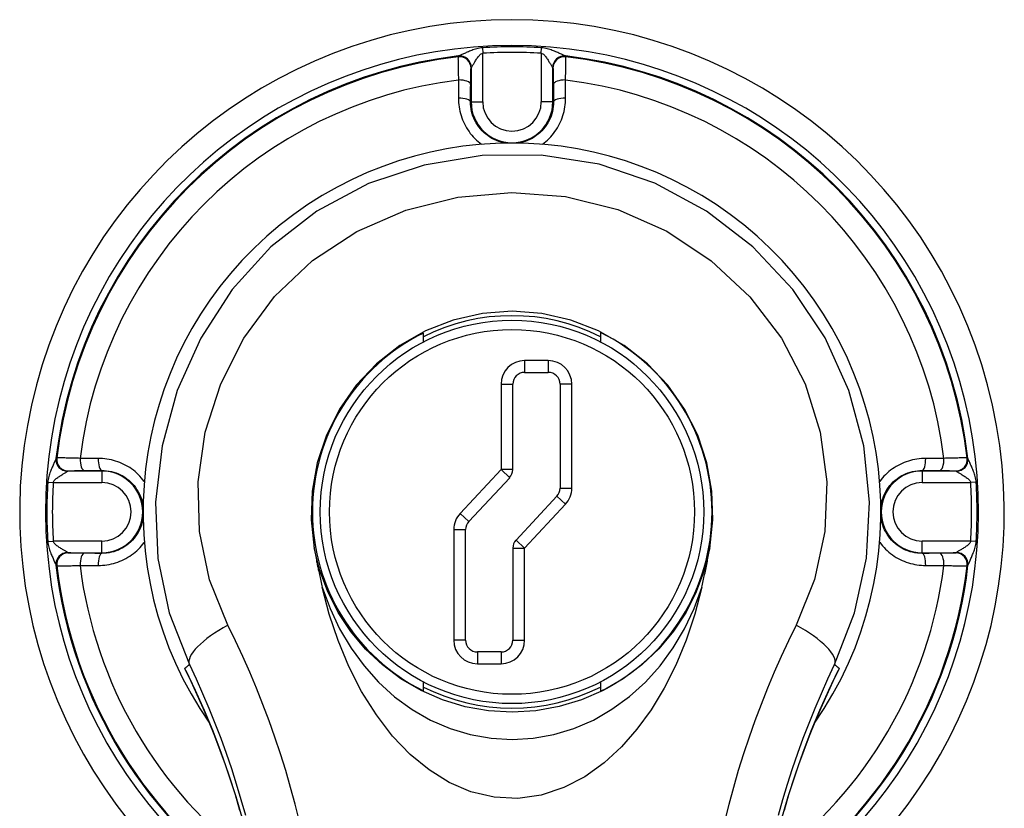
# Model space of a CAD drawing. Header units: inches. Extents: x 21 to 233, y 18 to 141.
# Tile 16 of 27: x 136.22 to 137.89, y 80.01 to 81.35. Entities that reach past the tile are written whole.
import ezdxf

# ---------------------------------------------------------------- set-up
doc = ezdxf.new("R2010")
doc.units = ezdxf.units.IN
doc.header["$MEASUREMENT"] = 0
doc.layers.add('Visible Edges(ANSI)', color=7, linetype='Continuous', lineweight=25)
doc.layers.add('Visible Tangent Edges(ANSI)', color=7, linetype='Continuous', lineweight=25)

msp = doc.modelspace()

# ---------------------------------------------------------------- linework, layer by layer
at = {"layer": 'Visible Edges(ANSI)'}
for p, q in [((136.9087, 80.7991), (136.9087, 80.8141)), ((137.2087, 80.8151), (137.2087, 80.7991)), ((137.0801, 80.7474), (137.1201, 80.7474)), ((137.0601, 80.5827), (137.0601, 80.7274)), ((137.1401, 80.7274), (137.1401, 80.5512)), ((136.9855, 80.4948), (137.0548, 80.569)), ((137.1348, 80.5375), (137.0655, 80.4633)), ((136.9801, 80.2937), (136.9801, 80.4811)), ((137.0601, 80.4496), (137.0601, 80.2937)), ((137.0401, 80.2737), (137.0001, 80.2737)), ((136.9087, 80.2079), (136.9087, 80.2229)), ((137.2087, 80.2229), (137.2087, 80.207))]:
    msp.add_line(p, q, dxfattribs=at)
at = {"layer": 'Visible Edges(ANSI)', "flags": 128}
for points in [[(137.3938, 80.4491), (137.3991, 80.4973), (137.3974, 80.546), (137.3888, 80.5942), (137.3733, 80.6409), (137.3511, 80.685), (137.3225, 80.7258), (137.2882, 80.762), (137.2488, 80.793), (137.2051, 80.8179), (137.1583, 80.8361), (137.1091, 80.8472), (137.0588, 80.851), (137.0085, 80.8473), (136.9593, 80.8361), (136.9124, 80.8179), (136.8687, 80.793), (136.8293, 80.7621), (136.7949, 80.7258), (136.7664, 80.685), (136.7442, 80.6409), (136.7286, 80.5942), (136.72, 80.546), (136.7184, 80.4973), (136.7236, 80.4491)], [(136.7236, 80.4491), (136.7241, 80.4463), (136.7246, 80.4436), (136.7252, 80.4408), (136.7257, 80.4381), (136.7262, 80.4353), (136.7267, 80.4326), (136.7273, 80.4298), (136.7278, 80.4271), (136.7284, 80.4243), (136.7289, 80.4216), (136.7295, 80.4188), (136.7301, 80.4161), (136.7306, 80.4133), (136.7312, 80.4106), (136.7318, 80.4078), (136.7324, 80.4051), (136.733, 80.4024), (136.7335, 80.3996), (136.7341, 80.3969), (136.7348, 80.3941), (136.7354, 80.3914), (136.736, 80.3886), (136.7366, 80.3859), (136.7372, 80.3832)], [(137.3802, 80.3832), (137.3808, 80.3859), (137.3815, 80.3887), (137.3821, 80.3914), (137.3827, 80.3942), (137.3833, 80.3969), (137.3839, 80.3997), (137.3845, 80.4024), (137.3851, 80.4052), (137.3857, 80.4079), (137.3863, 80.4107), (137.3869, 80.4135), (137.3874, 80.4162), (137.388, 80.419), (137.3886, 80.4217), (137.3891, 80.4245), (137.3897, 80.4272), (137.3902, 80.43), (137.3907, 80.4327), (137.3913, 80.4355), (137.3918, 80.4382), (137.3923, 80.4409), (137.3928, 80.4437), (137.3933, 80.4464), (137.3938, 80.4491)], [(137.3802, 80.3832), (137.3683, 80.3378), (137.3535, 80.2935), (137.3362, 80.2515), (137.3165, 80.2122), (137.2945, 80.1758), (137.2704, 80.1426), (137.2441, 80.1127), (137.2147, 80.0856), (137.1821, 80.0623), (137.1465, 80.0438), (137.1084, 80.0312), (137.0684, 80.0256), (137.0284, 80.0276), (136.9891, 80.0369), (136.9522, 80.0526), (136.9182, 80.0737), (136.8864, 80.0999), (136.8565, 80.1311), (136.8289, 80.167), (136.8039, 80.2069), (136.7823, 80.2491), (136.7642, 80.2929), (136.7492, 80.3375), (136.7372, 80.3832)], [(136.5062, 80.2421), (136.5219, 80.2091), (136.5371, 80.1751), (136.5517, 80.14), (136.5655, 80.1039), (136.5786, 80.0668), (136.5909, 80.0287), (136.6023, 79.9898), (136.6127, 79.9499), (136.622, 79.9092), (136.6304, 79.8677), (136.6376, 79.8253), (136.6436, 79.782), (136.6483, 79.7382), (136.6518, 79.6937), (136.6539, 79.6487), (136.6546, 79.6034)], [(137.4628, 79.6034), (137.4636, 79.6487), (137.4657, 79.6937), (137.4691, 79.7382), (137.4739, 79.782), (137.4799, 79.8253), (137.4871, 79.8677), (137.4954, 79.9092), (137.5048, 79.9499), (137.5152, 79.9898), (137.5265, 80.0287), (137.5388, 80.0668), (137.5519, 80.1039), (137.5658, 80.14), (137.5803, 80.1751), (137.5955, 80.2091), (137.6113, 80.2421)], [(137.613, 80.2457), (137.613, 80.2455), (137.6129, 80.2454), (137.6128, 80.2452), (137.6128, 80.2451), (137.6127, 80.2449), (137.6126, 80.2448), (137.6125, 80.2446), (137.6125, 80.2445), (137.6124, 80.2443), (137.6123, 80.2442), (137.6122, 80.244), (137.6122, 80.2439), (137.6121, 80.2437), (137.612, 80.2436), (137.6119, 80.2434), (137.6119, 80.2433), (137.6118, 80.2431), (137.6117, 80.243), (137.6116, 80.2428), (137.6116, 80.2427), (137.6115, 80.2425), (137.6114, 80.2424), (137.6113, 80.2422), (137.6113, 80.2421)]]:
    msp.add_lwpolyline(points, dxfattribs=at)
at = {"layer": 'Visible Edges(ANSI)'}
msp.add_circle((137.0587, 80.511), 0.3248, dxfattribs=at)
for centre, radius, start, end in [((137.0587, 80.511), 0.834, 299.9141, 240.0859), ((137.0587, 80.511), 0.625, 325.0605, 214.9395), ((137.0587, 80.511), 0.3325, 63.1831, 116.8169), ((137.0587, 80.511), 0.3382, 116.3321, 243.6679), ((137.0587, 80.511), 0.339, 296.2591, 63.7409), ((137.0801, 80.7274), 0.02, 90, 180), ((137.1201, 80.7274), 0.02, 0, 90), ((137.0401, 80.5827), 0.02, 317.0025, 0), ((137.1201, 80.5512), 0.02, 317.0025, 0), ((137.0001, 80.4811), 0.02, 137.0025, 180), ((137.0801, 80.4496), 0.02, 137.0025, 180), ((137.0001, 80.2937), 0.02, 180, 270), ((137.0401, 80.2937), 0.02, 270, 0), ((137.0587, 80.511), 0.3325, 243.1831, 296.8169)]:
    msp.add_arc(centre, radius, start, end, dxfattribs=at)
at = {"layer": 'Visible Tangent Edges(ANSI)'}
for p, q in [((137.0086, 81.2975), (137.0092, 81.2881)), ((137.0092, 81.2058), (137.0092, 81.2881)), ((137.1083, 81.2881), (137.1089, 81.2975)), ((137.1083, 81.2881), (137.1083, 81.2058)), ((136.9675, 81.2829), (136.9673, 81.2822)), ((137.1501, 81.2822), (137.1499, 81.2829)), ((136.9893, 81.2627), (136.9895, 81.2634)), ((136.9895, 81.2634), (136.9895, 81.2058)), ((137.128, 81.2634), (137.1281, 81.2627)), ((137.128, 81.2058), (137.128, 81.2634)), ((136.9885, 81.2058), (136.9895, 81.2058)), ((136.9895, 81.2058), (137.0092, 81.2058)), ((137.128, 81.2058), (137.1083, 81.2058)), ((137.129, 81.2058), (137.128, 81.2058)), ((137.0801, 80.7674), (137.0801, 80.7474)), ((137.1201, 80.7674), (137.0801, 80.7674)), ((137.1201, 80.7674), (137.1201, 80.7474)), ((137.0401, 80.7274), (137.0601, 80.7274)), ((137.0401, 80.7274), (137.0401, 80.5827)), ((137.1601, 80.7274), (137.1401, 80.7274)), ((137.1601, 80.5512), (137.1601, 80.7274)), ((136.2875, 80.6024), (136.2868, 80.6022)), ((137.8306, 80.6022), (137.8299, 80.6024)), ((137.0401, 80.5827), (136.9709, 80.5084)), ((137.0601, 80.5827), (137.0401, 80.5827)), ((137.0401, 80.5827), (137.0548, 80.569)), ((136.3063, 80.5803), (136.307, 80.5804)), ((136.3639, 80.5803), (136.3063, 80.5803)), ((136.3639, 80.5813), (136.3639, 80.5803)), ((136.3639, 80.5803), (136.3639, 80.5606)), ((137.7535, 80.5813), (137.7535, 80.5803)), ((137.8111, 80.5803), (137.7535, 80.5803)), ((137.7535, 80.5803), (137.7535, 80.5606)), ((137.8104, 80.5804), (137.8111, 80.5803)), ((136.2723, 80.5612), (136.2816, 80.5606)), ((136.2816, 80.5606), (136.3639, 80.5606)), ((137.1401, 80.5512), (137.1601, 80.5512)), ((137.7535, 80.5606), (137.8358, 80.5606)), ((137.8452, 80.5612), (137.8358, 80.5606)), ((137.1348, 80.5375), (137.1494, 80.5239)), ((137.0801, 80.4496), (137.1494, 80.5239)), ((136.9709, 80.5084), (136.9855, 80.4948)), ((136.9601, 80.4811), (136.9801, 80.4811)), ((136.9601, 80.4811), (136.9601, 80.2937)), ((136.2723, 80.4609), (136.2816, 80.4615)), ((136.3639, 80.4615), (136.2816, 80.4615)), ((136.3639, 80.4418), (136.3639, 80.4615)), ((137.0601, 80.4496), (137.0801, 80.4496)), ((137.0801, 80.4496), (137.0655, 80.4633)), ((137.0801, 80.2937), (137.0801, 80.4496)), ((137.8358, 80.4615), (137.7535, 80.4615)), ((137.7535, 80.4418), (137.7535, 80.4615)), ((137.8452, 80.4609), (137.8358, 80.4615)), ((136.307, 80.4416), (136.3063, 80.4418)), ((136.3063, 80.4418), (136.3639, 80.4418)), ((136.3639, 80.4408), (136.3639, 80.4418)), ((137.7535, 80.4418), (137.8111, 80.4418)), ((137.7535, 80.4408), (137.7535, 80.4418)), ((137.8111, 80.4418), (137.8104, 80.4416)), ((136.2868, 80.4198), (136.2875, 80.4196)), ((137.8299, 80.4196), (137.8306, 80.4198)), ((136.9801, 80.2937), (136.9601, 80.2937)), ((137.0601, 80.2937), (137.0801, 80.2937)), ((137.0001, 80.2737), (137.0001, 80.2537)), ((137.0401, 80.2737), (137.0401, 80.2537)), ((137.0001, 80.2537), (137.0401, 80.2537))]:
    msp.add_line(p, q, dxfattribs=at)
at = {"layer": 'Visible Tangent Edges(ANSI)', "flags": 128}
for points in [[(136.9683, 81.2835), (136.9682, 81.2835), (136.9681, 81.2834), (136.9681, 81.2834), (136.968, 81.2834), (136.968, 81.2834), (136.9679, 81.2833), (136.9679, 81.2833), (136.9679, 81.2833), (136.9678, 81.2833), (136.9678, 81.2832), (136.9678, 81.2832), (136.9677, 81.2832), (136.9677, 81.2832), (136.9677, 81.2831), (136.9676, 81.2831), (136.9676, 81.2831), (136.9676, 81.2831), (136.9676, 81.283), (136.9676, 81.283), (136.9675, 81.283), (136.9675, 81.283), (136.9675, 81.2829), (136.9675, 81.2829), (136.9675, 81.2829)], [(137.0086, 81.2975), (137.0061, 81.2972), (137.0036, 81.2968), (137.0012, 81.2964), (136.9989, 81.2958), (136.9967, 81.2951), (136.9946, 81.2945), (136.9925, 81.2937), (136.9905, 81.293), (136.9885, 81.2922), (136.9866, 81.2915), (136.9848, 81.2907), (136.983, 81.2899), (136.9813, 81.2892), (136.9797, 81.2885), (136.9781, 81.2877), (136.9766, 81.2871), (136.9752, 81.2864), (136.9738, 81.2858), (136.9726, 81.2853), (136.9715, 81.2848), (136.9705, 81.2843), (136.9696, 81.284), (136.9688, 81.2837), (136.9683, 81.2835)], [(136.9899, 81.264), (136.9901, 81.2643), (136.9905, 81.2648), (136.9909, 81.2654), (136.9914, 81.2662), (136.9919, 81.267), (136.9925, 81.268), (136.9931, 81.269), (136.9938, 81.2702), (136.9945, 81.2713), (136.9952, 81.2726), (136.996, 81.2739), (136.9968, 81.2752), (136.9977, 81.2765), (136.9985, 81.2779), (136.9994, 81.2793), (137.0004, 81.2806), (137.0013, 81.2819), (137.0023, 81.2832), (137.0034, 81.2844), (137.0044, 81.2855), (137.0056, 81.2864), (137.0067, 81.2872), (137.0079, 81.2878), (137.0092, 81.2881)], [(137.1083, 81.2881), (137.1095, 81.2878), (137.1107, 81.2872), (137.1119, 81.2864), (137.113, 81.2855), (137.1141, 81.2844), (137.1151, 81.2832), (137.1161, 81.2819), (137.1171, 81.2806), (137.118, 81.2793), (137.1189, 81.2779), (137.1198, 81.2765), (137.1206, 81.2752), (137.1214, 81.2739), (137.1222, 81.2726), (137.123, 81.2713), (137.1237, 81.2702), (137.1243, 81.269), (137.125, 81.268), (137.1255, 81.267), (137.1261, 81.2662), (137.1266, 81.2654), (137.127, 81.2648), (137.1273, 81.2643), (137.1276, 81.264)], [(137.1492, 81.2835), (137.1486, 81.2837), (137.1479, 81.284), (137.147, 81.2843), (137.146, 81.2848), (137.1448, 81.2853), (137.1436, 81.2858), (137.1423, 81.2864), (137.1408, 81.2871), (137.1393, 81.2877), (137.1378, 81.2885), (137.1361, 81.2892), (137.1344, 81.2899), (137.1327, 81.2907), (137.1308, 81.2915), (137.1289, 81.2922), (137.127, 81.293), (137.125, 81.2937), (137.1229, 81.2945), (137.1207, 81.2951), (137.1185, 81.2958), (137.1162, 81.2964), (137.1138, 81.2968), (137.1114, 81.2972), (137.1089, 81.2975)], [(137.1499, 81.2829), (137.1499, 81.2829), (137.1499, 81.2829), (137.1499, 81.283), (137.1499, 81.283), (137.1499, 81.283), (137.1499, 81.283), (137.1499, 81.2831), (137.1498, 81.2831), (137.1498, 81.2831), (137.1498, 81.2831), (137.1498, 81.2832), (137.1497, 81.2832), (137.1497, 81.2832), (137.1497, 81.2832), (137.1496, 81.2833), (137.1496, 81.2833), (137.1495, 81.2833), (137.1495, 81.2833), (137.1495, 81.2834), (137.1494, 81.2834), (137.1494, 81.2834), (137.1493, 81.2834), (137.1492, 81.2835), (137.1492, 81.2835)], [(136.9673, 81.2822), (136.9673, 81.2819), (136.9673, 81.2815), (136.9673, 81.2809), (136.9673, 81.2803), (136.9673, 81.2794), (136.9672, 81.2785), (136.9673, 81.2774), (136.9673, 81.2762), (136.9673, 81.2749), (136.9673, 81.2734), (136.9673, 81.2719), (136.9673, 81.2702), (136.9674, 81.2684), (136.9674, 81.2665), (136.9675, 81.2645), (136.9675, 81.2625), (136.9676, 81.2603), (136.9676, 81.258), (136.9677, 81.2557), (136.9677, 81.2532), (136.9678, 81.2507), (136.9679, 81.2481), (136.968, 81.2455), (136.9681, 81.2428)], [(137.1494, 81.2428), (137.1495, 81.2455), (137.1496, 81.2481), (137.1496, 81.2507), (137.1497, 81.2532), (137.1498, 81.2557), (137.1498, 81.258), (137.1499, 81.2603), (137.1499, 81.2625), (137.15, 81.2645), (137.15, 81.2665), (137.1501, 81.2684), (137.1501, 81.2702), (137.1501, 81.2719), (137.1502, 81.2734), (137.1502, 81.2749), (137.1502, 81.2762), (137.1502, 81.2774), (137.1502, 81.2785), (137.1502, 81.2794), (137.1502, 81.2803), (137.1502, 81.2809), (137.1502, 81.2815), (137.1501, 81.2819), (137.1501, 81.2822)], [(136.9887, 81.2353), (136.9887, 81.2372), (136.9887, 81.239), (136.9887, 81.2408), (136.9887, 81.2425), (136.9888, 81.2442), (136.9888, 81.2459), (136.9888, 81.2474), (136.9888, 81.249), (136.9889, 81.2504), (136.9889, 81.2518), (136.9889, 81.2531), (136.9889, 81.2544), (136.989, 81.2555), (136.989, 81.2566), (136.989, 81.2576), (136.9891, 81.2585), (136.9891, 81.2594), (136.9891, 81.2601), (136.9892, 81.2608), (136.9892, 81.2614), (136.9892, 81.2618), (136.9893, 81.2622), (136.9893, 81.2625), (136.9893, 81.2627)], [(136.9895, 81.2634), (136.9895, 81.2634), (136.9895, 81.2634), (136.9895, 81.2635), (136.9895, 81.2635), (136.9895, 81.2635), (136.9895, 81.2635), (136.9895, 81.2636), (136.9895, 81.2636), (136.9896, 81.2636), (136.9896, 81.2636), (136.9896, 81.2637), (136.9896, 81.2637), (136.9896, 81.2637), (136.9896, 81.2637), (136.9896, 81.2638), (136.9897, 81.2638), (136.9897, 81.2638), (136.9897, 81.2638), (136.9897, 81.2639), (136.9898, 81.2639), (136.9898, 81.2639), (136.9898, 81.2639), (136.9898, 81.264), (136.9899, 81.264)], [(137.1276, 81.264), (137.1276, 81.264), (137.1276, 81.2639), (137.1277, 81.2639), (137.1277, 81.2639), (137.1277, 81.2639), (137.1277, 81.2638), (137.1278, 81.2638), (137.1278, 81.2638), (137.1278, 81.2638), (137.1278, 81.2637), (137.1278, 81.2637), (137.1279, 81.2637), (137.1279, 81.2637), (137.1279, 81.2636), (137.1279, 81.2636), (137.1279, 81.2636), (137.1279, 81.2636), (137.1279, 81.2635), (137.1279, 81.2635), (137.1279, 81.2635), (137.1279, 81.2635), (137.128, 81.2634), (137.128, 81.2634), (137.128, 81.2634)], [(137.1281, 81.2627), (137.1282, 81.2625), (137.1282, 81.2622), (137.1282, 81.2618), (137.1283, 81.2614), (137.1283, 81.2608), (137.1283, 81.2601), (137.1284, 81.2594), (137.1284, 81.2585), (137.1284, 81.2576), (137.1285, 81.2566), (137.1285, 81.2555), (137.1285, 81.2544), (137.1285, 81.2531), (137.1286, 81.2518), (137.1286, 81.2504), (137.1286, 81.249), (137.1286, 81.2474), (137.1287, 81.2459), (137.1287, 81.2442), (137.1287, 81.2425), (137.1287, 81.2408), (137.1287, 81.239), (137.1288, 81.2372), (137.1288, 81.2353)], [(136.9681, 81.2428), (136.9681, 81.2416), (136.968, 81.2403), (136.968, 81.239), (136.968, 81.2377), (136.968, 81.2365), (136.968, 81.2352), (136.968, 81.2339), (136.968, 81.2326), (136.968, 81.2313), (136.968, 81.23), (136.968, 81.2288), (136.968, 81.2275), (136.968, 81.2262), (136.968, 81.2249), (136.968, 81.2236), (136.968, 81.2223), (136.968, 81.221), (136.968, 81.2197), (136.968, 81.2184), (136.968, 81.2171), (136.968, 81.2158), (136.968, 81.2145), (136.968, 81.2132), (136.968, 81.2119)], [(136.9885, 81.2058), (136.9885, 81.2071), (136.9885, 81.2083), (136.9885, 81.2095), (136.9885, 81.2108), (136.9885, 81.212), (136.9885, 81.2133), (136.9885, 81.2145), (136.9885, 81.2157), (136.9885, 81.217), (136.9886, 81.2182), (136.9886, 81.2194), (136.9886, 81.2207), (136.9886, 81.2219), (136.9886, 81.2231), (136.9886, 81.2243), (136.9886, 81.2256), (136.9886, 81.2268), (136.9886, 81.228), (136.9886, 81.2292), (136.9886, 81.2304), (136.9886, 81.2317), (136.9887, 81.2329), (136.9887, 81.2341), (136.9887, 81.2353)], [(137.1288, 81.2353), (137.1288, 81.2341), (137.1288, 81.2329), (137.1288, 81.2317), (137.1288, 81.2304), (137.1288, 81.2292), (137.1288, 81.228), (137.1288, 81.2268), (137.1288, 81.2256), (137.1289, 81.2243), (137.1289, 81.2231), (137.1289, 81.2219), (137.1289, 81.2207), (137.1289, 81.2194), (137.1289, 81.2182), (137.1289, 81.217), (137.1289, 81.2157), (137.1289, 81.2145), (137.1289, 81.2133), (137.1289, 81.212), (137.1289, 81.2108), (137.1289, 81.2095), (137.1289, 81.2083), (137.129, 81.2071), (137.129, 81.2058)], [(137.1494, 81.2119), (137.1494, 81.2132), (137.1494, 81.2145), (137.1494, 81.2158), (137.1494, 81.2171), (137.1494, 81.2184), (137.1494, 81.2197), (137.1494, 81.221), (137.1494, 81.2223), (137.1494, 81.2236), (137.1494, 81.2249), (137.1494, 81.2262), (137.1494, 81.2275), (137.1494, 81.2288), (137.1494, 81.23), (137.1494, 81.2313), (137.1494, 81.2326), (137.1494, 81.2339), (137.1494, 81.2352), (137.1494, 81.2365), (137.1494, 81.2377), (137.1494, 81.239), (137.1494, 81.2403), (137.1494, 81.2416), (137.1494, 81.2428)], [(136.968, 81.2119), (136.9681, 81.2082), (136.9683, 81.2045), (136.9686, 81.2008), (136.9691, 81.1971), (136.9698, 81.1934), (136.9706, 81.1898), (136.9715, 81.1862), (136.9725, 81.1825), (136.9737, 81.179), (136.975, 81.1754), (136.9765, 81.172), (136.9781, 81.1685), (136.9799, 81.1652), (136.9817, 81.1618), (136.9837, 81.1586), (136.9859, 81.1555), (136.9881, 81.1524), (136.9905, 81.1494), (136.993, 81.1466), (136.9956, 81.1438), (136.9984, 81.1411), (137.0012, 81.1386), (137.0041, 81.1362), (137.0071, 81.1339)], [(137.0489, 81.1359), (137.0446, 81.1367), (137.0405, 81.1377), (137.0364, 81.1389), (137.0324, 81.1404), (137.0285, 81.1421), (137.0247, 81.144), (137.021, 81.1462), (137.0175, 81.1486), (137.0142, 81.1512), (137.0109, 81.154), (137.0079, 81.1569), (137.0051, 81.1601), (137.0024, 81.1634), (137, 81.1668), (136.9978, 81.1704), (136.9958, 81.1741), (136.9941, 81.1779), (136.9926, 81.1818), (136.9913, 81.1857), (136.9903, 81.1897), (136.9895, 81.1937), (136.9889, 81.1977), (136.9886, 81.2018), (136.9885, 81.2058)], [(137.129, 81.2058), (137.1289, 81.2018), (137.1286, 81.1977), (137.128, 81.1937), (137.1272, 81.1896), (137.1261, 81.1856), (137.1248, 81.1817), (137.1233, 81.1778), (137.1215, 81.174), (137.1195, 81.1704), (137.1173, 81.1668), (137.1149, 81.1634), (137.1123, 81.1601), (137.1095, 81.1569), (137.1065, 81.1539), (137.1033, 81.1512), (137.0999, 81.1486), (137.0964, 81.1462), (137.0927, 81.144), (137.0889, 81.1421), (137.085, 81.1403), (137.081, 81.1389), (137.077, 81.1376), (137.0728, 81.1367), (137.0686, 81.1359)], [(137.1103, 81.1339), (137.1134, 81.1362), (137.1163, 81.1386), (137.1191, 81.1411), (137.1218, 81.1438), (137.1244, 81.1465), (137.1269, 81.1494), (137.1292, 81.1523), (137.1315, 81.1554), (137.1336, 81.1586), (137.1356, 81.1618), (137.1375, 81.1651), (137.1392, 81.1684), (137.1408, 81.1719), (137.1423, 81.1754), (137.1437, 81.1789), (137.1449, 81.1825), (137.1459, 81.1861), (137.1469, 81.1897), (137.1477, 81.1934), (137.1483, 81.1971), (137.1488, 81.2008), (137.1492, 81.2045), (137.1494, 81.2082), (137.1494, 81.2119)], [(137.6053, 80.2523), (137.6392, 80.34), (137.6593, 80.4325), (137.6645, 80.5276), (137.6546, 80.6231), (137.6295, 80.7168), (137.5891, 80.8059), (137.5342, 80.8876), (137.4666, 80.9599), (137.3882, 81.0208), (137.3007, 81.0682), (137.2063, 81.1002), (137.1079, 81.1157), (137.0083, 81.115), (136.9101, 81.0987), (136.8159, 81.0672), (136.7283, 81.0208), (136.6504, 80.9602), (136.5846, 80.8876), (136.5314, 80.8056), (136.4916, 80.7166), (136.4658, 80.6231), (136.4546, 80.5275), (136.4586, 80.4323), (136.4782, 80.3399), (136.5121, 80.2523)], [(136.5774, 80.3189), (136.5465, 80.3961), (136.5292, 80.4777), (136.527, 80.5617), (136.5392, 80.646), (136.5653, 80.728), (136.6047, 80.8054), (136.6566, 80.8758), (136.7206, 80.9369), (136.7956, 80.9863), (136.8787, 81.0222), (136.9671, 81.0443), (137.0582, 81.0521), (137.1493, 81.0453), (137.2379, 81.0234), (137.3211, 80.9866), (137.3962, 80.9367), (137.4614, 80.8757), (137.5151, 80.8055), (137.5554, 80.7281), (137.581, 80.646), (137.5921, 80.5618), (137.5886, 80.4779), (137.571, 80.3962), (137.54, 80.3189)], [(136.2862, 80.6015), (136.2861, 80.6009), (136.2858, 80.6002), (136.2854, 80.5993), (136.285, 80.5983), (136.2845, 80.5972), (136.2839, 80.5959), (136.2833, 80.5946), (136.2827, 80.5932), (136.282, 80.5917), (136.2813, 80.5901), (136.2806, 80.5884), (136.2798, 80.5867), (136.2791, 80.5849), (136.2783, 80.5831), (136.2775, 80.5812), (136.2768, 80.5793), (136.276, 80.5773), (136.2753, 80.5752), (136.2746, 80.573), (136.274, 80.5708), (136.2734, 80.5685), (136.2729, 80.5661), (136.2725, 80.5637), (136.2723, 80.5612)], [(136.2868, 80.6022), (136.2868, 80.6022), (136.2868, 80.6022), (136.2868, 80.6022), (136.2868, 80.6022), (136.2867, 80.6022), (136.2867, 80.6022), (136.2867, 80.6022), (136.2867, 80.6021), (136.2866, 80.6021), (136.2866, 80.6021), (136.2866, 80.6021), (136.2866, 80.602), (136.2865, 80.602), (136.2865, 80.602), (136.2865, 80.6019), (136.2865, 80.6019), (136.2864, 80.6018), (136.2864, 80.6018), (136.2864, 80.6017), (136.2864, 80.6017), (136.2863, 80.6017), (136.2863, 80.6016), (136.2863, 80.6015), (136.2862, 80.6015)], [(136.3269, 80.6017), (136.3242, 80.6018), (136.3216, 80.6019), (136.319, 80.6019), (136.3165, 80.602), (136.3141, 80.6021), (136.3117, 80.6021), (136.3095, 80.6022), (136.3073, 80.6022), (136.3052, 80.6023), (136.3032, 80.6023), (136.3013, 80.6024), (136.2995, 80.6024), (136.2979, 80.6024), (136.2963, 80.6025), (136.2949, 80.6025), (136.2935, 80.6025), (136.2923, 80.6025), (136.2913, 80.6025), (136.2903, 80.6025), (136.2895, 80.6025), (136.2888, 80.6025), (136.2882, 80.6025), (136.2878, 80.6024), (136.2875, 80.6024)], [(136.3579, 80.6017), (136.3566, 80.6017), (136.3553, 80.6017), (136.3539, 80.6017), (136.3526, 80.6017), (136.3513, 80.6017), (136.35, 80.6017), (136.3487, 80.6017), (136.3474, 80.6017), (136.3462, 80.6017), (136.3449, 80.6017), (136.3436, 80.6017), (136.3423, 80.6017), (136.341, 80.6017), (136.3397, 80.6017), (136.3384, 80.6017), (136.3371, 80.6017), (136.3358, 80.6017), (136.3346, 80.6017), (136.3333, 80.6017), (136.332, 80.6017), (136.3307, 80.6017), (136.3295, 80.6017), (136.3282, 80.6017), (136.3269, 80.6017)], [(136.4356, 80.5625), (136.4334, 80.5655), (136.431, 80.5684), (136.4284, 80.5713), (136.4258, 80.574), (136.4231, 80.5766), (136.4202, 80.5792), (136.4173, 80.5816), (136.4142, 80.5838), (136.4111, 80.586), (136.4079, 80.588), (136.4046, 80.5899), (136.4012, 80.5916), (136.3978, 80.5932), (136.3943, 80.5947), (136.3908, 80.596), (136.3872, 80.5972), (136.3836, 80.5983), (136.38, 80.5992), (136.3763, 80.6), (136.3726, 80.6006), (136.3689, 80.6011), (136.3652, 80.6014), (136.3615, 80.6017), (136.3579, 80.6017)], [(137.7596, 80.6017), (137.7559, 80.6017), (137.7522, 80.6015), (137.7485, 80.6011), (137.7448, 80.6006), (137.7411, 80.6), (137.7374, 80.5992), (137.7338, 80.5983), (137.7302, 80.5972), (137.7266, 80.596), (137.7231, 80.5947), (137.7196, 80.5932), (137.7162, 80.5916), (137.7128, 80.5898), (137.7095, 80.588), (137.7063, 80.5859), (137.7031, 80.5838), (137.7001, 80.5816), (137.6971, 80.5792), (137.6942, 80.5767), (137.6915, 80.5741), (137.6888, 80.5714), (137.6863, 80.5686), (137.6839, 80.5657), (137.6816, 80.5626)], [(137.7905, 80.6017), (137.7893, 80.6017), (137.788, 80.6017), (137.7867, 80.6017), (137.7854, 80.6017), (137.7842, 80.6017), (137.7829, 80.6017), (137.7816, 80.6017), (137.7803, 80.6017), (137.779, 80.6017), (137.7777, 80.6017), (137.7765, 80.6017), (137.7752, 80.6017), (137.7739, 80.6017), (137.7726, 80.6017), (137.7713, 80.6017), (137.77, 80.6017), (137.7687, 80.6017), (137.7674, 80.6017), (137.7661, 80.6017), (137.7648, 80.6017), (137.7635, 80.6017), (137.7622, 80.6017), (137.7609, 80.6017), (137.7596, 80.6017)], [(137.8299, 80.6024), (137.8296, 80.6024), (137.8292, 80.6025), (137.8287, 80.6025), (137.828, 80.6025), (137.8271, 80.6025), (137.8262, 80.6025), (137.8251, 80.6025), (137.8239, 80.6025), (137.8226, 80.6025), (137.8211, 80.6025), (137.8196, 80.6024), (137.8179, 80.6024), (137.8161, 80.6024), (137.8142, 80.6023), (137.8122, 80.6023), (137.8101, 80.6022), (137.808, 80.6022), (137.8057, 80.6021), (137.8033, 80.6021), (137.8009, 80.602), (137.7984, 80.6019), (137.7958, 80.6019), (137.7932, 80.6018), (137.7905, 80.6017)], [(137.8312, 80.6015), (137.8312, 80.6015), (137.8311, 80.6016), (137.8311, 80.6017), (137.8311, 80.6017), (137.8311, 80.6017), (137.831, 80.6018), (137.831, 80.6018), (137.831, 80.6019), (137.831, 80.6019), (137.8309, 80.602), (137.8309, 80.602), (137.8309, 80.602), (137.8309, 80.6021), (137.8308, 80.6021), (137.8308, 80.6021), (137.8308, 80.6021), (137.8308, 80.6022), (137.8307, 80.6022), (137.8307, 80.6022), (137.8307, 80.6022), (137.8307, 80.6022), (137.8306, 80.6022), (137.8306, 80.6022), (137.8306, 80.6022)], [(137.8452, 80.5612), (137.8449, 80.5637), (137.8446, 80.5661), (137.8441, 80.5685), (137.8435, 80.5708), (137.8428, 80.573), (137.8422, 80.5752), (137.8414, 80.5773), (137.8407, 80.5793), (137.8399, 80.5812), (137.8392, 80.5831), (137.8384, 80.585), (137.8376, 80.5867), (137.8369, 80.5884), (137.8362, 80.5901), (137.8354, 80.5916), (137.8348, 80.5931), (137.8341, 80.5946), (137.8335, 80.5959), (137.833, 80.5971), (137.8325, 80.5983), (137.832, 80.5993), (137.8317, 80.6002), (137.8314, 80.6009), (137.8312, 80.6015)], [(136.2816, 80.5606), (136.2819, 80.5618), (136.2825, 80.563), (136.2833, 80.5642), (136.2843, 80.5653), (136.2854, 80.5664), (136.2866, 80.5674), (136.2879, 80.5684), (136.2892, 80.5694), (136.2905, 80.5703), (136.2919, 80.5712), (136.2932, 80.5721), (136.2946, 80.5729), (136.2959, 80.5737), (136.2972, 80.5745), (136.2984, 80.5753), (136.2996, 80.576), (136.3007, 80.5766), (136.3018, 80.5773), (136.3027, 80.5779), (136.3036, 80.5784), (136.3043, 80.5789), (136.305, 80.5793), (136.3054, 80.5796), (136.3057, 80.5799)], [(136.3057, 80.5799), (136.3058, 80.5799), (136.3058, 80.5799), (136.3058, 80.58), (136.3059, 80.58), (136.3059, 80.58), (136.3059, 80.58), (136.3059, 80.5801), (136.306, 80.5801), (136.306, 80.5801), (136.306, 80.5801), (136.306, 80.5801), (136.3061, 80.5801), (136.3061, 80.5802), (136.3061, 80.5802), (136.3061, 80.5802), (136.3062, 80.5802), (136.3062, 80.5802), (136.3062, 80.5802), (136.3062, 80.5802), (136.3062, 80.5802), (136.3063, 80.5802), (136.3063, 80.5802), (136.3063, 80.5803), (136.3063, 80.5803)], [(136.307, 80.5804), (136.3072, 80.5804), (136.3075, 80.5805), (136.3079, 80.5805), (136.3084, 80.5806), (136.309, 80.5806), (136.3096, 80.5806), (136.3104, 80.5807), (136.3112, 80.5807), (136.3121, 80.5807), (136.3131, 80.5808), (136.3142, 80.5808), (136.3154, 80.5808), (136.3166, 80.5808), (136.3179, 80.5809), (136.3193, 80.5809), (136.3208, 80.5809), (136.3223, 80.5809), (136.3239, 80.581), (136.3255, 80.581), (136.3272, 80.581), (136.329, 80.581), (136.3308, 80.581), (136.3326, 80.5811), (136.3345, 80.5811)], [(136.3345, 80.5811), (136.3357, 80.5811), (136.3369, 80.5811), (136.3381, 80.5811), (136.3393, 80.5811), (136.3405, 80.5811), (136.3417, 80.5811), (136.343, 80.5811), (136.3442, 80.5811), (136.3454, 80.5811), (136.3466, 80.5812), (136.3479, 80.5812), (136.3491, 80.5812), (136.3503, 80.5812), (136.3515, 80.5812), (136.3528, 80.5812), (136.354, 80.5812), (136.3552, 80.5812), (136.3565, 80.5812), (136.3577, 80.5812), (136.359, 80.5812), (136.3602, 80.5812), (136.3614, 80.5812), (136.3627, 80.5813), (136.3639, 80.5813)], [(136.3639, 80.5813), (136.368, 80.5812), (136.372, 80.5808), (136.3761, 80.5803), (136.3801, 80.5795), (136.3841, 80.5784), (136.388, 80.5772), (136.3919, 80.5757), (136.3956, 80.5739), (136.3993, 80.5719), (136.4029, 80.5697), (136.4063, 80.5673), (136.4096, 80.5646), (136.4127, 80.5618), (136.4157, 80.5587), (136.4184, 80.5555), (136.421, 80.5521), (136.4234, 80.5486), (136.4256, 80.5449), (136.4275, 80.5411), (136.4293, 80.5372), (136.4308, 80.5332), (136.432, 80.5292), (136.433, 80.5251), (136.4338, 80.5209)], [(137.6837, 80.5208), (137.6845, 80.525), (137.6854, 80.5292), (137.6867, 80.5333), (137.6882, 80.5373), (137.6899, 80.5412), (137.6918, 80.545), (137.6939, 80.5487), (137.6963, 80.5522), (137.6989, 80.5556), (137.7016, 80.5588), (137.7046, 80.5618), (137.7078, 80.5646), (137.7111, 80.5673), (137.7145, 80.5697), (137.7181, 80.5719), (137.7218, 80.5739), (137.7256, 80.5756), (137.7294, 80.5772), (137.7334, 80.5784), (137.7373, 80.5795), (137.7414, 80.5803), (137.7454, 80.5808), (137.7495, 80.5812), (137.7535, 80.5813)], [(137.7535, 80.5813), (137.7548, 80.5813), (137.756, 80.5812), (137.7572, 80.5812), (137.7585, 80.5812), (137.7597, 80.5812), (137.761, 80.5812), (137.7622, 80.5812), (137.7634, 80.5812), (137.7647, 80.5812), (137.7659, 80.5812), (137.7671, 80.5812), (137.7684, 80.5812), (137.7696, 80.5812), (137.7708, 80.5812), (137.772, 80.5811), (137.7733, 80.5811), (137.7745, 80.5811), (137.7757, 80.5811), (137.7769, 80.5811), (137.7781, 80.5811), (137.7794, 80.5811), (137.7806, 80.5811), (137.7818, 80.5811), (137.783, 80.5811)], [(137.783, 80.5811), (137.7849, 80.5811), (137.7867, 80.581), (137.7885, 80.581), (137.7902, 80.581), (137.7919, 80.581), (137.7935, 80.581), (137.7951, 80.5809), (137.7966, 80.5809), (137.7981, 80.5809), (137.7995, 80.5809), (137.8008, 80.5808), (137.802, 80.5808), (137.8032, 80.5808), (137.8043, 80.5808), (137.8053, 80.5807), (137.8062, 80.5807), (137.8071, 80.5807), (137.8078, 80.5806), (137.8085, 80.5806), (137.8091, 80.5806), (137.8095, 80.5805), (137.8099, 80.5805), (137.8102, 80.5804), (137.8104, 80.5804)], [(137.8111, 80.5803), (137.8111, 80.5803), (137.8111, 80.5802), (137.8112, 80.5802), (137.8112, 80.5802), (137.8112, 80.5802), (137.8112, 80.5802), (137.8113, 80.5802), (137.8113, 80.5802), (137.8113, 80.5802), (137.8113, 80.5802), (137.8114, 80.5802), (137.8114, 80.5801), (137.8114, 80.5801), (137.8114, 80.5801), (137.8115, 80.5801), (137.8115, 80.5801), (137.8115, 80.5801), (137.8115, 80.58), (137.8116, 80.58), (137.8116, 80.58), (137.8116, 80.58), (137.8116, 80.5799), (137.8117, 80.5799), (137.8117, 80.5799)], [(137.8117, 80.5799), (137.812, 80.5796), (137.8125, 80.5793), (137.8131, 80.5788), (137.8139, 80.5784), (137.8147, 80.5778), (137.8157, 80.5773), (137.8167, 80.5766), (137.8179, 80.576), (137.819, 80.5753), (137.8203, 80.5745), (137.8216, 80.5737), (137.8229, 80.5729), (137.8242, 80.5721), (137.8256, 80.5712), (137.827, 80.5703), (137.8283, 80.5694), (137.8296, 80.5684), (137.8309, 80.5674), (137.8321, 80.5664), (137.8332, 80.5653), (137.8341, 80.5642), (137.8349, 80.563), (137.8355, 80.5618), (137.8358, 80.5606)], [(136.4337, 80.5012), (136.433, 80.497), (136.432, 80.4929), (136.4308, 80.4888), (136.4293, 80.4848), (136.4276, 80.4808), (136.4257, 80.477), (136.4235, 80.4734), (136.4211, 80.4698), (136.4186, 80.4664), (136.4158, 80.4632), (136.4128, 80.4602), (136.4097, 80.4574), (136.4064, 80.4548), (136.4029, 80.4524), (136.3994, 80.4501), (136.3957, 80.4482), (136.3919, 80.4464), (136.388, 80.4449), (136.3841, 80.4436), (136.3801, 80.4426), (136.3761, 80.4418), (136.372, 80.4412), (136.368, 80.4409), (136.3639, 80.4408)], [(137.7535, 80.4408), (137.7495, 80.4409), (137.7454, 80.4412), (137.7414, 80.4418), (137.7374, 80.4426), (137.7334, 80.4436), (137.7295, 80.4449), (137.7256, 80.4464), (137.7218, 80.4481), (137.7181, 80.4501), (137.7146, 80.4523), (137.7111, 80.4548), (137.7079, 80.4574), (137.7047, 80.4603), (137.7018, 80.4633), (137.699, 80.4666), (137.6964, 80.4699), (137.6941, 80.4735), (137.6919, 80.4771), (137.6899, 80.4809), (137.6882, 80.4848), (137.6867, 80.4888), (137.6854, 80.4929), (137.6844, 80.497), (137.6837, 80.5012)], [(136.2723, 80.4609), (136.2725, 80.4584), (136.2729, 80.4559), (136.2734, 80.4535), (136.274, 80.4512), (136.2746, 80.449), (136.2753, 80.4468), (136.276, 80.4448), (136.2768, 80.4428), (136.2775, 80.4408), (136.2783, 80.4389), (136.2791, 80.4371), (136.2798, 80.4353), (136.2806, 80.4336), (136.2813, 80.432), (136.282, 80.4304), (136.2827, 80.4289), (136.2833, 80.4275), (136.2839, 80.4261), (136.2845, 80.4249), (136.285, 80.4238), (136.2854, 80.4228), (136.2858, 80.4219), (136.2861, 80.4211), (136.2862, 80.4206)], [(136.3057, 80.4422), (136.3054, 80.4424), (136.305, 80.4428), (136.3043, 80.4432), (136.3036, 80.4437), (136.3027, 80.4442), (136.3018, 80.4448), (136.3007, 80.4454), (136.2996, 80.4461), (136.2984, 80.4468), (136.2972, 80.4475), (136.2959, 80.4483), (136.2946, 80.4491), (136.2932, 80.4499), (136.2918, 80.4508), (136.2905, 80.4517), (136.2891, 80.4527), (136.2878, 80.4536), (136.2866, 80.4546), (136.2854, 80.4557), (136.2843, 80.4567), (136.2833, 80.4579), (136.2825, 80.459), (136.2819, 80.4602), (136.2816, 80.4615)], [(136.3579, 80.4203), (136.3616, 80.4204), (136.3652, 80.4206), (136.3689, 80.4209), (136.3726, 80.4214), (136.3763, 80.4221), (136.38, 80.4228), (136.3836, 80.4238), (136.3872, 80.4248), (136.3908, 80.426), (136.3944, 80.4274), (136.3978, 80.4288), (136.4013, 80.4305), (136.4046, 80.4322), (136.4079, 80.4341), (136.4112, 80.4361), (136.4143, 80.4382), (136.4174, 80.4405), (136.4204, 80.4429), (136.4232, 80.4453), (136.426, 80.4479), (136.4286, 80.4507), (136.4312, 80.4535), (136.4336, 80.4564), (136.4358, 80.4594)], [(137.3938, 80.45), (137.3845, 80.4117), (137.371, 80.3757), (137.3535, 80.3412), (137.3321, 80.3089), (137.3072, 80.279), (137.2788, 80.2521), (137.2473, 80.2284), (137.2131, 80.2085), (137.1766, 80.1926), (137.1384, 80.181), (137.099, 80.1739), (137.059, 80.1716), (137.019, 80.1739), (136.9795, 80.1809), (136.9412, 80.1925), (136.9048, 80.2083), (136.8705, 80.2282), (136.8391, 80.2517), (136.8107, 80.2786), (136.7857, 80.3084), (136.7642, 80.3408), (136.7466, 80.3754), (136.733, 80.4116), (136.7237, 80.45)], [(137.6818, 80.4595), (137.6841, 80.4565), (137.6865, 80.4536), (137.689, 80.4508), (137.6916, 80.448), (137.6944, 80.4454), (137.6972, 80.4429), (137.7002, 80.4405), (137.7032, 80.4382), (137.7063, 80.4361), (137.7096, 80.434), (137.7129, 80.4322), (137.7162, 80.4304), (137.7197, 80.4288), (137.7231, 80.4273), (137.7267, 80.426), (137.7302, 80.4248), (137.7339, 80.4238), (137.7375, 80.4228), (137.7411, 80.4221), (137.7448, 80.4214), (137.7485, 80.4209), (137.7522, 80.4206), (137.7559, 80.4204), (137.7596, 80.4203)], [(137.8358, 80.4615), (137.8355, 80.4602), (137.8349, 80.459), (137.8341, 80.4578), (137.8332, 80.4567), (137.8321, 80.4557), (137.8308, 80.4546), (137.8296, 80.4536), (137.8283, 80.4527), (137.8269, 80.4517), (137.8256, 80.4508), (137.8242, 80.45), (137.8229, 80.4491), (137.8216, 80.4483), (137.8203, 80.4475), (137.819, 80.4468), (137.8178, 80.4461), (137.8167, 80.4454), (137.8157, 80.4448), (137.8147, 80.4442), (137.8138, 80.4437), (137.8131, 80.4432), (137.8125, 80.4428), (137.812, 80.4424), (137.8117, 80.4422)], [(137.8312, 80.4206), (137.8314, 80.4211), (137.8317, 80.4219), (137.832, 80.4227), (137.8325, 80.4238), (137.833, 80.4249), (137.8335, 80.4261), (137.8341, 80.4274), (137.8348, 80.4289), (137.8354, 80.4304), (137.8361, 80.432), (137.8369, 80.4336), (137.8376, 80.4353), (137.8384, 80.4371), (137.8391, 80.4389), (137.8399, 80.4408), (137.8407, 80.4428), (137.8414, 80.4448), (137.8421, 80.4468), (137.8428, 80.449), (137.8435, 80.4512), (137.8441, 80.4535), (137.8445, 80.4559), (137.8449, 80.4584), (137.8452, 80.4609)], [(136.3063, 80.4418), (136.3063, 80.4418), (136.3063, 80.4418), (136.3063, 80.4418), (136.3062, 80.4418), (136.3062, 80.4418), (136.3062, 80.4418), (136.3062, 80.4418), (136.3062, 80.4418), (136.3061, 80.4419), (136.3061, 80.4419), (136.3061, 80.4419), (136.3061, 80.4419), (136.306, 80.4419), (136.306, 80.4419), (136.306, 80.4419), (136.306, 80.442), (136.3059, 80.442), (136.3059, 80.442), (136.3059, 80.442), (136.3059, 80.442), (136.3058, 80.4421), (136.3058, 80.4421), (136.3058, 80.4421), (136.3057, 80.4422)], [(136.3345, 80.441), (136.3326, 80.441), (136.3308, 80.441), (136.329, 80.441), (136.3272, 80.441), (136.3255, 80.4411), (136.3239, 80.4411), (136.3223, 80.4411), (136.3208, 80.4411), (136.3194, 80.4411), (136.318, 80.4412), (136.3167, 80.4412), (136.3154, 80.4412), (136.3142, 80.4413), (136.3132, 80.4413), (136.3121, 80.4413), (136.3112, 80.4414), (136.3104, 80.4414), (136.3096, 80.4414), (136.309, 80.4415), (136.3084, 80.4415), (136.3079, 80.4415), (136.3075, 80.4416), (136.3072, 80.4416), (136.307, 80.4416)], [(136.3639, 80.4408), (136.3627, 80.4408), (136.3614, 80.4408), (136.3602, 80.4408), (136.359, 80.4408), (136.3577, 80.4408), (136.3565, 80.4408), (136.3552, 80.4408), (136.354, 80.4408), (136.3528, 80.4408), (136.3515, 80.4409), (136.3503, 80.4409), (136.3491, 80.4409), (136.3479, 80.4409), (136.3466, 80.4409), (136.3454, 80.4409), (136.3442, 80.4409), (136.343, 80.4409), (136.3417, 80.4409), (136.3405, 80.4409), (136.3393, 80.4409), (136.3381, 80.4409), (136.3369, 80.441), (136.3357, 80.441), (136.3345, 80.441)], [(137.783, 80.441), (137.7818, 80.441), (137.7806, 80.441), (137.7794, 80.4409), (137.7781, 80.4409), (137.7769, 80.4409), (137.7757, 80.4409), (137.7745, 80.4409), (137.7733, 80.4409), (137.772, 80.4409), (137.7708, 80.4409), (137.7696, 80.4409), (137.7684, 80.4409), (137.7671, 80.4409), (137.7659, 80.4409), (137.7647, 80.4408), (137.7634, 80.4408), (137.7622, 80.4408), (137.761, 80.4408), (137.7597, 80.4408), (137.7585, 80.4408), (137.7572, 80.4408), (137.756, 80.4408), (137.7548, 80.4408), (137.7535, 80.4408)], [(137.8104, 80.4416), (137.8102, 80.4416), (137.8099, 80.4416), (137.8095, 80.4415), (137.8091, 80.4415), (137.8085, 80.4415), (137.8078, 80.4414), (137.8071, 80.4414), (137.8062, 80.4414), (137.8053, 80.4413), (137.8043, 80.4413), (137.8032, 80.4413), (137.8021, 80.4412), (137.8008, 80.4412), (137.7995, 80.4412), (137.7981, 80.4411), (137.7967, 80.4411), (137.7951, 80.4411), (137.7936, 80.4411), (137.7919, 80.4411), (137.7902, 80.441), (137.7885, 80.441), (137.7867, 80.441), (137.7849, 80.441), (137.783, 80.441)], [(137.8117, 80.4422), (137.8117, 80.4421), (137.8116, 80.4421), (137.8116, 80.4421), (137.8116, 80.442), (137.8116, 80.442), (137.8115, 80.442), (137.8115, 80.442), (137.8115, 80.442), (137.8115, 80.4419), (137.8114, 80.4419), (137.8114, 80.4419), (137.8114, 80.4419), (137.8114, 80.4419), (137.8113, 80.4419), (137.8113, 80.4419), (137.8113, 80.4418), (137.8113, 80.4418), (137.8112, 80.4418), (137.8112, 80.4418), (137.8112, 80.4418), (137.8112, 80.4418), (137.8111, 80.4418), (137.8111, 80.4418), (137.8111, 80.4418)], [(136.2862, 80.4206), (136.2863, 80.4205), (136.2863, 80.4204), (136.2863, 80.4204), (136.2864, 80.4203), (136.2864, 80.4203), (136.2864, 80.4202), (136.2864, 80.4202), (136.2865, 80.4202), (136.2865, 80.4201), (136.2865, 80.4201), (136.2865, 80.4201), (136.2866, 80.42), (136.2866, 80.42), (136.2866, 80.42), (136.2866, 80.4199), (136.2867, 80.4199), (136.2867, 80.4199), (136.2867, 80.4199), (136.2867, 80.4199), (136.2868, 80.4198), (136.2868, 80.4198), (136.2868, 80.4198), (136.2868, 80.4198), (136.2868, 80.4198)], [(136.2875, 80.4196), (136.2878, 80.4196), (136.2882, 80.4196), (136.2888, 80.4196), (136.2895, 80.4196), (136.2903, 80.4195), (136.2913, 80.4195), (136.2923, 80.4195), (136.2935, 80.4196), (136.2949, 80.4196), (136.2963, 80.4196), (136.2979, 80.4196), (136.2996, 80.4196), (136.3013, 80.4197), (136.3032, 80.4197), (136.3052, 80.4198), (136.3073, 80.4198), (136.3095, 80.4199), (136.3118, 80.4199), (136.3141, 80.42), (136.3165, 80.42), (136.319, 80.4201), (136.3216, 80.4202), (136.3242, 80.4203), (136.3269, 80.4204)], [(136.3269, 80.4204), (136.3282, 80.4203), (136.3295, 80.4203), (136.3307, 80.4203), (136.332, 80.4203), (136.3333, 80.4203), (136.3346, 80.4203), (136.3358, 80.4203), (136.3371, 80.4203), (136.3384, 80.4203), (136.3397, 80.4203), (136.341, 80.4203), (136.3423, 80.4203), (136.3436, 80.4203), (136.3449, 80.4203), (136.3462, 80.4203), (136.3474, 80.4203), (136.3487, 80.4203), (136.35, 80.4203), (136.3513, 80.4203), (136.3526, 80.4203), (136.3539, 80.4203), (136.3553, 80.4203), (136.3566, 80.4203), (136.3579, 80.4203)], [(137.7596, 80.4203), (137.7609, 80.4203), (137.7622, 80.4203), (137.7635, 80.4203), (137.7648, 80.4203), (137.7661, 80.4203), (137.7674, 80.4203), (137.7687, 80.4203), (137.77, 80.4203), (137.7713, 80.4203), (137.7726, 80.4203), (137.7739, 80.4203), (137.7752, 80.4203), (137.7765, 80.4203), (137.7777, 80.4203), (137.779, 80.4203), (137.7803, 80.4203), (137.7816, 80.4203), (137.7829, 80.4203), (137.7842, 80.4203), (137.7854, 80.4203), (137.7867, 80.4203), (137.788, 80.4203), (137.7893, 80.4203), (137.7905, 80.4204)], [(137.7905, 80.4204), (137.7932, 80.4203), (137.7958, 80.4202), (137.7984, 80.4201), (137.8009, 80.42), (137.8034, 80.42), (137.8057, 80.4199), (137.808, 80.4199), (137.8102, 80.4198), (137.8123, 80.4198), (137.8142, 80.4197), (137.8161, 80.4197), (137.8179, 80.4196), (137.8196, 80.4196), (137.8211, 80.4196), (137.8226, 80.4196), (137.8239, 80.4196), (137.8251, 80.4195), (137.8262, 80.4195), (137.8271, 80.4195), (137.828, 80.4196), (137.8287, 80.4196), (137.8292, 80.4196), (137.8296, 80.4196), (137.8299, 80.4196)], [(137.8306, 80.4198), (137.8306, 80.4198), (137.8306, 80.4198), (137.8307, 80.4198), (137.8307, 80.4198), (137.8307, 80.4199), (137.8307, 80.4199), (137.8308, 80.4199), (137.8308, 80.4199), (137.8308, 80.4199), (137.8308, 80.42), (137.8309, 80.42), (137.8309, 80.42), (137.8309, 80.4201), (137.8309, 80.4201), (137.831, 80.4201), (137.831, 80.4202), (137.831, 80.4202), (137.831, 80.4202), (137.8311, 80.4203), (137.8311, 80.4203), (137.8311, 80.4204), (137.8311, 80.4204), (137.8312, 80.4205), (137.8312, 80.4206)], [(136.7373, 80.3832), (136.7504, 80.3471), (136.7667, 80.3127), (136.786, 80.2802), (136.808, 80.25), (136.8327, 80.2225), (136.8599, 80.1979), (136.8894, 80.1764), (136.9209, 80.1584), (136.9539, 80.1441), (136.9881, 80.1337), (137.0233, 80.1274), (137.0589, 80.1253), (137.0943, 80.1274), (137.1294, 80.1337), (137.1637, 80.1441), (137.1967, 80.1584), (137.2281, 80.1765), (137.2576, 80.198), (137.2849, 80.2227), (137.3097, 80.2503), (137.3317, 80.2805), (137.3509, 80.3128), (137.3671, 80.3472), (137.3802, 80.3831)], [(136.6986, 79.9867), (136.6914, 80.0156), (136.6837, 80.0442), (136.6754, 80.0728), (136.6665, 80.1011), (136.6572, 80.1292), (136.6473, 80.1571), (136.6368, 80.1847), (136.6259, 80.2121), (136.6145, 80.2393), (136.6026, 80.2661), (136.5902, 80.2926), (136.5774, 80.3189)], [(137.54, 80.3189), (137.5272, 80.2926), (137.5148, 80.2661), (137.5029, 80.2392), (137.4915, 80.2121), (137.4806, 80.1847), (137.4702, 80.157), (137.4603, 80.1291), (137.4509, 80.101), (137.4421, 80.0726), (137.4338, 80.0441), (137.426, 80.0154), (137.4188, 79.9865)], [(136.5121, 80.2523), (136.5118, 80.252), (136.5115, 80.2518), (136.5112, 80.2515), (136.5109, 80.2512), (136.5105, 80.2509), (136.5102, 80.2507), (136.5099, 80.2504), (136.5096, 80.2501), (136.5092, 80.2498), (136.5089, 80.2495), (136.5086, 80.2493), (136.5083, 80.249), (136.5079, 80.2487), (136.5076, 80.2484), (136.5073, 80.2482), (136.507, 80.2479), (136.5067, 80.2476), (136.5063, 80.2473), (136.506, 80.2471), (136.5057, 80.2468), (136.5054, 80.2465), (136.505, 80.2462), (136.5047, 80.246), (136.5044, 80.2457)], [(136.5121, 80.2523), (136.5236, 80.2279), (136.5346, 80.2033), (136.5453, 80.1783), (136.5555, 80.1531), (136.5652, 80.1277), (136.5745, 80.102), (136.5833, 80.0761), (136.5917, 80.05), (136.5996, 80.0237), (136.607, 79.9972)], [(137.5104, 79.9971), (137.5178, 80.0236), (137.5257, 80.0499), (137.5341, 80.076), (137.5429, 80.102), (137.5522, 80.1277), (137.562, 80.1531), (137.5722, 80.1783), (137.5828, 80.2033), (137.5938, 80.2279), (137.6053, 80.2523)], [(137.613, 80.2457), (137.6127, 80.246), (137.6124, 80.2462), (137.6121, 80.2465), (137.6118, 80.2468), (137.6114, 80.2471), (137.6111, 80.2473), (137.6108, 80.2476), (137.6105, 80.2479), (137.6101, 80.2482), (137.6098, 80.2484), (137.6095, 80.2487), (137.6092, 80.249), (137.6089, 80.2493), (137.6085, 80.2495), (137.6082, 80.2498), (137.6079, 80.2501), (137.6076, 80.2504), (137.6072, 80.2507), (137.6069, 80.2509), (137.6066, 80.2512), (137.6063, 80.2515), (137.6059, 80.2518), (137.6056, 80.252), (137.6053, 80.2523)], [(136.5062, 80.2421), (136.5061, 80.2422), (136.506, 80.2424), (136.5059, 80.2425), (136.5059, 80.2427), (136.5058, 80.2428), (136.5057, 80.243), (136.5057, 80.2431), (136.5056, 80.2433), (136.5055, 80.2434), (136.5054, 80.2436), (136.5054, 80.2437), (136.5053, 80.2439), (136.5052, 80.244), (136.5051, 80.2442), (136.5051, 80.2443), (136.505, 80.2445), (136.5049, 80.2446), (136.5048, 80.2448), (136.5048, 80.2449), (136.5047, 80.2451), (136.5046, 80.2452), (136.5045, 80.2454), (136.5045, 80.2455), (136.5044, 80.2457)], [(136.5979, 80.0053), (136.5901, 80.0314), (136.5819, 80.057), (136.5734, 80.0822), (136.5644, 80.1069), (136.5552, 80.1312), (136.5456, 80.155), (136.5357, 80.1784), (136.5255, 80.2013), (136.5151, 80.2237), (136.5044, 80.2457)], [(137.613, 80.2457), (137.6024, 80.2237), (137.5919, 80.2013), (137.5817, 80.1784), (137.5718, 80.155), (137.5623, 80.1312), (137.553, 80.1069), (137.5441, 80.0822), (137.5355, 80.057), (137.5273, 80.0314), (137.5196, 80.0053)]]:
    msp.add_lwpolyline(points, dxfattribs=at)
at = {"layer": 'Visible Tangent Edges(ANSI)'}
msp.add_circle((137.0587, 80.511), 0.3091, dxfattribs=at)
for centre, radius, start, end in [((137.0587, 80.511), 0.7902, 302.4711, 237.5289), ((137.0587, 80.511), 0.7778, 96.6798, 173.3202), ((137.0587, 80.511), 0.788, 86.3514, 93.6486), ((137.0587, 80.511), 0.7787, 86.3514, 93.6486), ((137.0587, 80.511), 0.7778, 6.6798, 83.3202), ((137.0587, 80.511), 0.7766, 96.7579, 173.2421), ((137.0587, 80.511), 0.7766, 6.7579, 83.2421), ((137.0587, 80.511), 0.7374, 97.0627, 172.9373), ((137.0587, 80.511), 0.7374, 7.0627, 82.9373), ((137.0587, 81.2058), 0.0692, 180, 0), ((137.0587, 81.2058), 0.0496, 180, 0), ((137.0801, 80.7274), 0.04, 90, 180), ((137.1201, 80.7274), 0.04, 0, 90), ((136.3639, 80.511), 0.0692, 270, 90), ((137.7535, 80.511), 0.0692, 90, 270), ((137.0587, 80.511), 0.788, 176.3514, 183.6486), ((137.0587, 80.511), 0.7787, 176.3514, 183.6486), ((136.3639, 80.511), 0.0496, 270, 90), ((137.1201, 80.5512), 0.04, 317.0025, 0), ((137.7535, 80.511), 0.0496, 90, 270), ((137.0587, 80.511), 0.7787, 356.3514, 3.6486), ((137.0587, 80.511), 0.788, 356.3514, 3.6486), ((137.0001, 80.4811), 0.04, 137.0025, 180), ((137.0587, 80.511), 0.7778, 186.6798, 236.6866), ((137.0587, 80.511), 0.7766, 186.7579, 236.6051), ((137.0587, 80.511), 0.7374, 187.0627, 233.497), ((137.0587, 80.511), 0.7778, 303.3134, 353.3202), ((137.0587, 80.511), 0.7766, 303.3949, 353.2421), ((137.0587, 80.511), 0.7374, 306.503, 352.9373), ((137.0001, 80.2937), 0.04, 180, 270), ((137.0401, 80.2937), 0.04, 270, 0)]:
    msp.add_arc(centre, radius, start, end, dxfattribs=at)
for centre, major_axis, ratio, start_param, end_param in [((136.9698, 81.2634), (0.0192, -0.0044), 0.997018, 0.228124, 1.914949), ((136.9705, 81.264), (-0.0087, 0.0177), 0.976901, 4.26551, 5.936313), ((137.1469, 81.264), (0.0087, 0.0177), 0.976901, 0.346873, 2.017675), ((137.1476, 81.2634), (-0.0192, -0.0044), 0.997018, 4.368236, 6.055061), ((136.9696, 81.2627), (0.0192, -0.0044), 0.997017, 0.2281, 1.915237), ((137.1478, 81.2627), (-0.0192, -0.0044), 0.997017, 4.367948, 6.055085), ((136.969, 81.2353), (0.0197, -0.0001), 0.383204, 0.018896, 1.621052), ((137.1485, 81.2353), (-0.0197, -0.0001), 0.383204, 4.662134, 6.264289), ((136.9688, 81.2058), (0.0197, -0.0001), 0.308135, 0.018346, 1.612425), ((137.1486, 81.2058), (-0.0197, -0.0001), 0.308135, 4.67076, 6.264839), ((136.3057, 80.5992), (-0.0177, 0.0087), 0.976901, 0.346873, 2.017675), ((136.3063, 80.5999), (0.0044, -0.0192), 0.997018, 4.368236, 6.055061), ((136.307, 80.6001), (0.0044, -0.0192), 0.997017, 4.367948, 6.055085), ((136.3345, 80.6008), (0.0001, -0.0197), 0.383204, 4.662134, 6.264289), ((136.3639, 80.6009), (0.0001, -0.0197), 0.308135, 4.67076, 6.264839), ((137.7535, 80.6009), (-0.0001, -0.0197), 0.308135, 0.018346, 1.612425), ((137.783, 80.6008), (-0.0001, -0.0197), 0.383204, 0.018896, 1.621052), ((137.8104, 80.6001), (-0.0044, -0.0192), 0.997017, 0.2281, 1.915237), ((137.8111, 80.5999), (-0.0044, -0.0192), 0.997018, 0.228124, 1.914949), ((137.8117, 80.5992), (0.0177, 0.0087), 0.976901, 4.26551, 5.936313), ((136.3057, 80.4228), (-0.0177, -0.0087), 0.976901, 4.26551, 5.936313), ((136.3063, 80.4221), (0.0044, 0.0192), 0.997018, 0.228124, 1.914949), ((136.307, 80.4219), (0.0044, 0.0192), 0.997017, 0.2281, 1.915237), ((136.3345, 80.4213), (0.0001, 0.0197), 0.383204, 0.018896, 1.621052), ((136.3639, 80.4211), (0.0001, 0.0197), 0.308135, 0.018346, 1.612425), ((137.7535, 80.4211), (-0.0001, 0.0197), 0.308135, 4.67076, 6.264839), ((137.783, 80.4213), (-0.0001, 0.0197), 0.383204, 4.662134, 6.264289), ((137.8104, 80.4219), (-0.0044, 0.0192), 0.997017, 4.367948, 6.055085), ((137.8111, 80.4221), (-0.0044, 0.0192), 0.997018, 4.368236, 6.055061), ((137.8117, 80.4228), (0.0177, -0.0087), 0.976901, 0.346873, 2.017675), ((136.6011, 80.2944), (-0.0887, -0.0427), 0.330309, 4.821764, 6.264694), ((137.5164, 80.2944), (0.0887, -0.0427), 0.330309, 0.018491, 1.461422)]:
    msp.add_ellipse(centre, major_axis=major_axis, ratio=ratio, start_param=start_param, end_param=end_param, dxfattribs=at)

doc.saveas('drawing.dxf')
